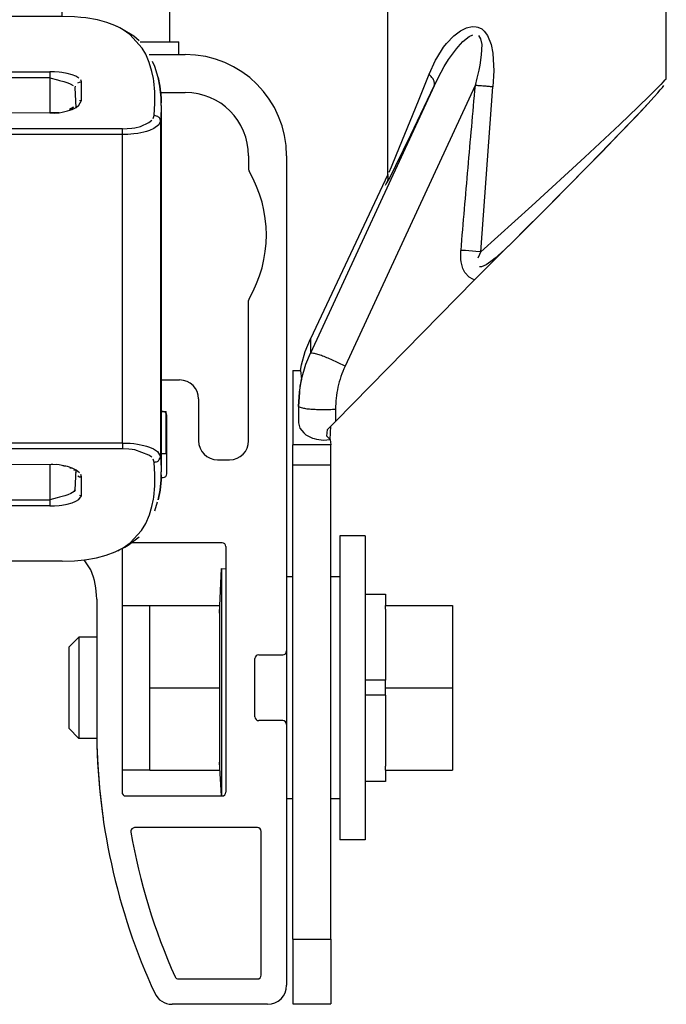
# Model space of a CAD drawing. Header units: millimetres. Extents: x -1049 to -568, y -149 to 570.
# Tile 44 of 48: x -620 to -568, y 10 to 87. Entities that reach past the tile are written whole.
import ezdxf

# ---------------------------------------------------------------- set-up
doc = ezdxf.new("R2010")
doc.units = ezdxf.units.MM

# ---------------------------------------------------------------- blocks, each defined once
blk = doc.blocks.new('Klaue_2__26', base_point=(-640.979, 44.516))
at = {"color": 7, "linetype": 'Continuous'}
for p, q in [((-616.204, 87.516), (-640.979, 87.516)), ((-622.479, 86.975), (-622.46, 87.112)), ((-615.227, 87.488), (-616.204, 87.516)), ((-614.73, 87.45), (-615.227, 87.488)), ((-614.323, 87.404), (-614.73, 87.45)), ((-613.425, 87.248), (-614.323, 87.404)), ((-622.479, 86.115), (-622.479, 86.975)), ((-611.652, 86.612), (-611.849, 86.724)), ((-611.385, 86.46), (-611.652, 86.612)), ((-610.555, 85.97), (-611.385, 86.46)), ((-622.479, 85.424), (-622.479, 86.115)), ((-610.121, 85.597), (-610.555, 85.97)), ((-630.96, 85.143), (-631.179, 85.05)), ((-630.679, 85.162), (-624.479, 85.162)), ((-623.986, 85.185), (-624.479, 85.162)), ((-623.744, 85.187), (-623.986, 85.185)), ((-623.363, 85.227), (-623.514, 85.205)), ((-622.91, 85.297), (-623.363, 85.227)), ((-622.718, 85.338), (-622.91, 85.297)), ((-622.479, 85.424), (-622.718, 85.338)), ((-631.679, 82.829), (-631.664, 84.68)), ((-608.888, 83.56), (-609.063, 83.971)), ((-608.614, 82.698), (-608.888, 83.56)), ((-631.679, 82.829), (-631.66, 82.96)), ((-631.679, 49.203), (-631.679, 82.829)), ((-608.614, 82.698), (-608.484, 82.021)), ((-608.484, 82.021), (-608.614, 82.698)), ((-615.179, 81.878), (-615.158, 82.015)), ((-615.111, 80.341), (-615.179, 81.878)), ((-608.484, 82.021), (-608.394, 81.098)), ((-608.394, 81.098), (-608.484, 82.021)), ((-608.394, 81.098), (-608.381, 80.71)), ((-608.381, 80.71), (-608.394, 81.098)), ((-615.311, 80.371), (-615.614, 80.183)), ((-608.379, 80.48), (-608.381, 80.71)), ((-608.379, 80.48), (-608.379, 51.551)), ((-623.479, 79.198), (-623.458, 79.332)), ((-623.275, 79.631), (-623.124, 79.639)), ((-622.905, 79.837), (-622.757, 79.869)), ((-622.757, 79.869), (-622.479, 79.869)), ((-617.179, 79.907), (-622.479, 79.869)), ((-616.442, 79.92), (-617.179, 79.907)), ((-623.479, 78.418), (-623.479, 79.198)), ((-623.458, 78.55), (-623.479, 78.418)), ((-623.479, 53.614), (-623.479, 78.418)), ((-623.479, 53.614), (-623.458, 53.481)), ((-623.479, 52.834), (-623.479, 53.614)), ((-623.458, 52.7), (-623.479, 52.834)), ((-622.732, 52.15), (-622.479, 52.163)), ((-617.179, 52.125), (-622.479, 52.163)), ((-616.442, 52.112), (-616.68, 52.14)), ((-616.058, 52.014), (-616.213, 52.074)), ((-615.789, 51.974), (-616.058, 52.014)), ((-615.418, 51.843), (-615.609, 51.862)), ((-615.111, 51.691), (-615.286, 51.662)), ((-615.179, 50.154), (-615.111, 51.691)), ((-615.111, 51.691), (-615.158, 51.49)), ((-608.38, 51.337), (-608.393, 50.937)), ((-608.393, 50.937), (-608.38, 51.337)), ((-608.38, 51.337), (-608.379, 51.551)), ((-608.393, 50.937), (-608.469, 50.108)), ((-608.469, 50.108), (-608.393, 50.937)), ((-615.265, 50.004), (-615.179, 50.154)), ((-608.469, 50.108), (-608.61, 49.343)), ((-608.61, 49.343), (-608.469, 50.108)), ((-631.679, 49.203), (-631.66, 49.071)), ((-631.679, 47.47), (-631.679, 49.203)), ((-608.881, 48.488), (-608.664, 49.201)), ((-630.827, 46.875), (-631.097, 46.92)), ((-630.679, 46.87), (-624.479, 46.87)), ((-624.479, 46.87), (-623.978, 46.846)), ((-623.978, 46.846), (-623.743, 46.844)), ((-623.512, 46.826), (-623.363, 46.804)), ((-623.363, 46.804), (-622.904, 46.734)), ((-622.904, 46.734), (-622.719, 46.694)), ((-622.719, 46.694), (-622.53, 46.62)), ((-622.479, 45.057), (-622.479, 46.839)), ((-610.985, 45.778), (-610.122, 46.436)), ((-611.811, 45.326), (-611.654, 45.42)), ((-611.654, 45.42), (-611.243, 45.613)), ((-611.243, 45.613), (-610.985, 45.778)), ((-616.204, 44.516), (-640.979, 44.516)), ((-622.479, 45.057), (-622.46, 44.919)), ((-616.204, 44.516), (-615.227, 44.544)), ((-615.227, 44.544), (-614.714, 44.584)), ((-614.714, 44.584), (-614.419, 44.616)), ((-614.419, 44.616), (-613.484, 44.772))]:
    blk.add_line(p, q, dxfattribs=at)
at = {"color": 1, "linetype": 'Continuous'}
for p, q in [((-640.979, 87.516), (-624.479, 87.515)), ((-624.479, 87.515), (-622.399, 87.505)), ((-624.479, 87.015), (-624.479, 87.515)), ((-622.399, 87.505), (-622.169, 87.497)), ((-622.398, 87.248), (-622.169, 87.497)), ((-622.169, 87.497), (-621.979, 87.474)), ((-621.979, 87.474), (-621.979, 85.683)), ((-612.677, 87.044), (-613.425, 87.248)), ((-624.479, 87.015), (-640.979, 87.015)), ((-624.479, 85.162), (-624.479, 87.015)), ((-623.304, 87.012), (-624.479, 87.015)), ((-622.816, 87.005), (-623.304, 87.012)), ((-622.631, 86.998), (-622.816, 87.005)), ((-612.033, 86.799), (-612.677, 87.044)), ((-611.652, 86.612), (-612.033, 86.799)), ((-611.385, 86.46), (-611.652, 86.612)), ((-610.855, 86.088), (-611.385, 86.46)), ((-622.287, 85.584), (-622.479, 85.424)), ((-621.979, 85.683), (-622.087, 85.54)), ((-609.876, 85.009), (-610.855, 86.088)), ((-630.96, 85.143), (-631.179, 85.05)), ((-631.179, 85.05), (-631.179, 83.308)), ((-630.679, 85.162), (-630.826, 85.157)), ((-624.479, 85.162), (-630.679, 85.162)), ((-623.744, 85.187), (-624.479, 85.162)), ((-623.514, 85.205), (-623.744, 85.187)), ((-623.078, 85.256), (-623.514, 85.205)), ((-622.479, 85.424), (-623.078, 85.256)), ((-609.6, 84.533), (-609.876, 85.009)), ((-609.322, 83.886), (-609.6, 84.533)), ((-631.598, 83.091), (-631.453, 83.229)), ((-631.317, 83.289), (-631.179, 83.308)), ((-631.179, 83.308), (-630.962, 83.182)), ((-609.113, 83.176), (-609.322, 83.886)), ((-631.512, 82.745), (-631.679, 82.829)), ((-631.237, 82.703), (-631.512, 82.745)), ((-630.972, 82.684), (-631.237, 82.703)), ((-630.679, 82.676), (-630.972, 82.684)), ((-630.828, 83.163), (-630.679, 83.156)), ((-630.679, 82.676), (-630.679, 83.156)), ((-630.679, 83.156), (-617.179, 83.156)), ((-617.179, 82.677), (-630.679, 82.676)), ((-630.679, 82.676), (-630.679, 49.354)), ((-617.179, 83.156), (-617.179, 82.677)), ((-616.807, 83.146), (-617.179, 83.156)), ((-617.179, 82.677), (-617.179, 79.907)), ((-617.179, 82.677), (-616.561, 82.517)), ((-616.449, 83.118), (-616.807, 83.146)), ((-616.561, 82.517), (-616.414, 82.477)), ((-616.221, 83.09), (-616.449, 83.118)), ((-616.414, 82.477), (-616.068, 82.377)), ((-615.797, 83.014), (-616.221, 83.09)), ((-615.425, 82.915), (-615.797, 83.014)), ((-615.115, 82.795), (-615.425, 82.915)), ((-614.881, 82.658), (-615.115, 82.795)), ((-614.679, 82.352), (-614.731, 82.509)), ((-609.003, 82.622), (-609.113, 83.176)), ((-608.971, 82.403), (-609.003, 82.622)), ((-616.068, 82.377), (-615.765, 82.278)), ((-615.765, 82.278), (-615.561, 82.198)), ((-615.561, 82.198), (-615.331, 82.078)), ((-614.957, 82.272), (-614.824, 82.331)), ((-614.824, 82.331), (-614.679, 82.352)), ((-614.679, 80.873), (-614.679, 82.352)), ((-608.894, 81.568), (-608.971, 82.403)), ((-614.878, 80.51), (-614.679, 80.873)), ((-614.679, 80.873), (-614.824, 80.853)), ((-608.881, 81.176), (-608.894, 81.568)), ((-608.882, 80.669), (-608.881, 81.176)), ((-615.789, 80.058), (-615.418, 80.188)), ((-615.418, 80.188), (-615.111, 80.341)), ((-615.111, 80.341), (-614.878, 80.51)), ((-608.932, 79.707), (-608.882, 80.669)), ((-608.382, 80.203), (-608.432, 79.246)), ((-608.379, 80.48), (-608.382, 80.203)), ((-623.124, 79.639), (-622.979, 79.659)), ((-622.979, 78.875), (-622.979, 79.659)), ((-617.179, 79.907), (-622.479, 79.869)), ((-617.179, 79.907), (-616.802, 79.882)), ((-616.802, 79.882), (-616.442, 79.92)), ((-616.442, 79.92), (-616.213, 79.957)), ((-616.213, 79.957), (-615.789, 80.058)), ((-609.356, 79.143), (-609.134, 79.321)), ((-609.016, 79.467), (-608.932, 79.707)), ((-622.979, 78.875), (-623.124, 78.855)), ((-611.431, 78.649), (-622.479, 78.649)), ((-622.479, 78.194), (-622.479, 78.649)), ((-611.431, 78.649), (-610.69, 78.7)), ((-611.431, 78.194), (-611.431, 78.649)), ((-610.69, 78.7), (-610.459, 78.738)), ((-610.459, 78.738), (-610.027, 78.844)), ((-610.027, 78.844), (-609.356, 79.143)), ((-608.952, 78.679), (-609.304, 78.523)), ((-608.579, 78.952), (-608.952, 78.679)), ((-608.432, 79.246), (-608.579, 78.952)), ((-608.432, 79.246), (-608.432, 52.786)), ((-623.186, 78.306), (-623.035, 78.278)), ((-623.035, 78.278), (-622.862, 78.25)), ((-622.862, 78.25), (-622.479, 78.194)), ((-622.479, 53.838), (-622.479, 78.194)), ((-611.431, 78.194), (-622.479, 78.194)), ((-611.02, 78.204), (-611.431, 78.194)), ((-611.431, 53.838), (-611.431, 78.194)), ((-610.554, 78.243), (-611.02, 78.204)), ((-610.234, 78.287), (-610.554, 78.243)), ((-609.763, 78.383), (-610.234, 78.287)), ((-609.537, 78.445), (-609.763, 78.383)), ((-609.304, 78.523), (-609.537, 78.445)), ((-623.035, 53.754), (-623.186, 53.726)), ((-622.862, 53.782), (-623.035, 53.754)), ((-622.479, 53.838), (-622.862, 53.782)), ((-611.431, 53.838), (-622.479, 53.838)), ((-622.479, 53.382), (-622.479, 53.838)), ((-611.431, 53.838), (-611.02, 53.827)), ((-611.431, 53.838), (-611.431, 53.382)), ((-611.02, 53.827), (-610.832, 53.815)), ((-610.832, 53.815), (-610.552, 53.789)), ((-610.552, 53.789), (-610.263, 53.749)), ((-610.263, 53.749), (-609.761, 53.648)), ((-609.761, 53.648), (-609.537, 53.587)), ((-623.124, 53.177), (-622.979, 53.157)), ((-622.979, 52.373), (-622.979, 53.157)), ((-611.431, 53.382), (-622.479, 53.382)), ((-610.931, 53.359), (-611.431, 53.382)), ((-610.689, 53.331), (-610.931, 53.359)), ((-610.457, 53.293), (-610.689, 53.331)), ((-609.354, 52.888), (-610.457, 53.293)), ((-609.537, 53.587), (-609.315, 53.513)), ((-609.132, 52.71), (-609.354, 52.888)), ((-609.315, 53.513), (-608.979, 53.367)), ((-608.979, 53.367), (-608.674, 53.169)), ((-608.674, 53.169), (-608.432, 52.786)), ((-617.179, 52.125), (-622.479, 52.163)), ((-616.68, 52.14), (-617.179, 52.125)), ((-617.179, 52.125), (-617.179, 49.354)), ((-616.442, 52.112), (-616.68, 52.14)), ((-616.213, 52.074), (-616.442, 52.112)), ((-608.932, 52.325), (-609.016, 52.564)), ((-608.882, 51.363), (-608.932, 52.325)), ((-608.432, 52.786), (-608.382, 51.829)), ((-615.789, 51.974), (-616.213, 52.074)), ((-615.418, 51.843), (-615.789, 51.974)), ((-615.111, 51.691), (-615.418, 51.843)), ((-614.841, 51.486), (-615.111, 51.691)), ((-614.679, 51.159), (-614.731, 51.342)), ((-608.88, 50.871), (-608.882, 51.363)), ((-608.382, 51.829), (-608.379, 51.551)), ((-614.957, 51.238), (-614.824, 51.179)), ((-614.824, 51.179), (-614.679, 51.159)), ((-614.679, 49.68), (-614.679, 51.159)), ((-608.893, 50.467), (-608.88, 50.871)), ((-615.516, 49.854), (-615.765, 49.754)), ((-615.265, 50.004), (-615.516, 49.854)), ((-615.179, 50.154), (-615.265, 50.004)), ((-608.977, 49.571), (-608.893, 50.467)), ((-631.679, 49.203), (-631.511, 49.286)), ((-631.511, 49.286), (-631.237, 49.328)), ((-631.237, 49.328), (-630.972, 49.347)), ((-630.972, 49.347), (-630.679, 49.354)), ((-630.679, 49.354), (-630.679, 48.876)), ((-630.679, 49.354), (-617.179, 49.354)), ((-616.599, 49.504), (-617.179, 49.354)), ((-617.179, 49.354), (-617.179, 48.876)), ((-616.414, 49.554), (-616.599, 49.504)), ((-616.004, 49.674), (-616.414, 49.554)), ((-616.221, 48.941), (-615.797, 49.017)), ((-615.765, 49.754), (-616.004, 49.674)), ((-615.797, 49.017), (-615.425, 49.117)), ((-615.425, 49.117), (-615.115, 49.237)), ((-615.115, 49.237), (-614.881, 49.373)), ((-614.881, 49.373), (-614.679, 49.68)), ((-614.679, 49.68), (-614.824, 49.7)), ((-609.121, 48.816), (-609.002, 49.409)), ((-609.002, 49.409), (-608.977, 49.571)), ((-631.598, 48.941), (-631.453, 48.802)), ((-631.317, 48.743), (-631.098, 48.807)), ((-630.962, 48.849), (-631.098, 48.807)), ((-631.098, 48.807), (-631.097, 46.92)), ((-630.679, 48.876), (-630.828, 48.869)), ((-617.179, 48.876), (-630.679, 48.876)), ((-617.179, 48.876), (-616.807, 48.886)), ((-616.807, 48.886), (-616.449, 48.914)), ((-616.449, 48.914), (-616.221, 48.941)), ((-609.316, 48.16), (-609.121, 48.816)), ((-609.933, 46.937), (-609.602, 47.493)), ((-609.602, 47.493), (-609.316, 48.16)), ((-631.097, 46.92), (-630.96, 46.889)), ((-630.827, 46.875), (-630.679, 46.87)), ((-630.679, 46.87), (-624.479, 46.87)), ((-624.479, 46.87), (-623.743, 46.844)), ((-624.479, 45.016), (-624.479, 46.87)), ((-623.743, 46.844), (-623.512, 46.826)), ((-623.512, 46.826), (-623.077, 46.775)), ((-623.077, 46.775), (-622.393, 46.627)), ((-610.834, 45.962), (-609.933, 46.937)), ((-622.393, 46.627), (-622.166, 46.538)), ((-622.166, 46.538), (-621.979, 46.348)), ((-621.979, 46.348), (-621.979, 44.557)), ((-611.392, 45.569), (-610.834, 45.962)), ((-612.718, 44.976), (-612.02, 45.24)), ((-612.02, 45.24), (-611.654, 45.42)), ((-611.654, 45.42), (-611.392, 45.569)), ((-640.979, 45.016), (-624.479, 45.016)), ((-624.479, 44.516), (-640.979, 44.516)), ((-624.479, 45.016), (-623.304, 45.019)), ((-624.479, 45.016), (-624.479, 44.516)), ((-623.088, 44.519), (-624.479, 44.516)), ((-623.304, 45.019), (-622.862, 45.026)), ((-622.401, 44.527), (-623.088, 44.519)), ((-622.862, 45.026), (-622.634, 45.034)), ((-622.253, 44.639), (-622.401, 44.527)), ((-622.398, 44.783), (-622.253, 44.639)), ((-622.117, 44.576), (-621.979, 44.557)), ((-613.484, 44.772), (-612.718, 44.976))]:
    blk.add_line(p, q, dxfattribs=at)
for points, knots in [([(-621.979, 85.683), (-622.001, 85.681), (-622.044, 85.676), (-622.123, 85.676), (-622.198, 85.625), (-622.258, 85.598), (-622.287, 85.584)], [0, 0, 0, 0, 0.0658945, 0.131789, 0.2301874, 0.3285858, 0.3285858, 0.3285858, 0.3285858]), ([(-631.179, 85.05), (-631.22, 85.042), (-631.326, 85.02), (-631.47, 84.971), (-631.601, 84.848), (-631.64, 84.745), (-631.664, 84.68)], [0, 0, 0, 0, 0.1237469, 0.3256636, 0.4469843, 0.6502375, 0.6502375, 0.6502375, 0.6502375]), ([(-608.432, 79.246), (-608.438, 79.275), (-608.453, 79.354), (-608.486, 79.459), (-608.557, 79.557), (-608.673, 79.629), (-608.802, 79.684), (-608.899, 79.701), (-608.932, 79.707)], [0, 0, 0, 0, 0.0900591, 0.2395551, 0.326494, 0.4477013, 0.6416187, 0.7432463, 0.7432463, 0.7432463, 0.7432463]), ([(-608.932, 52.325), (-608.9, 52.33), (-608.816, 52.344), (-608.703, 52.374), (-608.597, 52.438), (-608.517, 52.544), (-608.458, 52.664), (-608.439, 52.755), (-608.432, 52.786)], [0, 0, 0, 0, 0.097089, 0.2565146, 0.3459879, 0.4646412, 0.6482331, 0.7426867, 0.7426867, 0.7426867, 0.7426867]), ([(-631.644, 47.29), (-631.624, 47.259), (-631.572, 47.178), (-631.482, 47.069), (-631.309, 46.982), (-631.183, 46.945), (-631.097, 46.92)], [0, 0, 0, 0, 0.1096525, 0.2903582, 0.4132811, 0.6835388, 0.6835388, 0.6835388, 0.6835388]), ([(-622.393, 46.627), (-622.382, 46.601), (-622.351, 46.529), (-622.263, 46.411), (-622.111, 46.373), (-622.015, 46.355), (-621.979, 46.348)], [0, 0, 0, 0, 0.0843256, 0.237379, 0.4199995, 0.5314093, 0.5314093, 0.5314093, 0.5314093])]:
    blk.add_open_spline(points, degree=3, knots=knots, dxfattribs=at)
at = {"color": 7, "linetype": 'Continuous'}
blk.add_open_spline([(-631.679, 47.47), (-631.678, 47.462), (-631.666, 47.402), (-631.654, 47.342), (-631.644, 47.29)], degree=3, knots=[0, 0, 0, 0, 0.0229084, 0.183267, 0.183267, 0.183267, 0.183267], dxfattribs=at)
blk = doc.blocks.new('Linsengehaeuse_kpl_-Mot-L4_0006142__50', base_point=(-966.579, -120.076))
blk.add_blockref('Klaue_2__26', (-640.979, 44.516))
blk = doc.blocks.new('Klaue_2__60', base_point=(-640.979, 44.516))
at = {"color": 7, "linetype": 'Continuous'}
for p, q in [((-616.204, 87.516), (-640.979, 87.516)), ((-622.479, 86.975), (-622.46, 87.112)), ((-615.227, 87.488), (-616.204, 87.516)), ((-614.73, 87.45), (-615.227, 87.488)), ((-614.323, 87.404), (-614.73, 87.45)), ((-613.425, 87.248), (-614.323, 87.404)), ((-622.479, 86.115), (-622.479, 86.975)), ((-611.652, 86.612), (-611.849, 86.724)), ((-611.385, 86.46), (-611.652, 86.612)), ((-610.555, 85.97), (-611.385, 86.46)), ((-622.479, 85.424), (-622.479, 86.115)), ((-610.121, 85.597), (-610.555, 85.97)), ((-630.96, 85.143), (-631.179, 85.05)), ((-630.679, 85.162), (-624.479, 85.162)), ((-623.986, 85.185), (-624.479, 85.162)), ((-623.744, 85.187), (-623.986, 85.185)), ((-623.363, 85.227), (-623.514, 85.205)), ((-622.91, 85.297), (-623.363, 85.227)), ((-622.718, 85.338), (-622.91, 85.297)), ((-622.479, 85.424), (-622.718, 85.338)), ((-631.679, 82.829), (-631.664, 84.68)), ((-608.614, 82.698), (-608.888, 83.56)), ((-631.679, 82.829), (-631.66, 82.96)), ((-631.679, 49.203), (-631.679, 82.829)), ((-608.614, 82.698), (-608.484, 82.021)), ((-608.484, 82.021), (-608.614, 82.698)), ((-615.179, 81.878), (-615.158, 82.015)), ((-615.111, 80.341), (-615.179, 81.878)), ((-608.484, 82.021), (-608.394, 81.098)), ((-608.394, 81.098), (-608.484, 82.021)), ((-608.394, 81.098), (-608.381, 80.71)), ((-608.381, 80.71), (-608.394, 81.098)), ((-615.614, 80.183), (-615.311, 80.371)), ((-608.379, 80.48), (-608.381, 80.71)), ((-608.379, 80.48), (-608.379, 51.551)), ((-623.479, 79.198), (-623.458, 79.332)), ((-623.275, 79.631), (-623.124, 79.639)), ((-622.905, 79.837), (-622.757, 79.869)), ((-622.757, 79.869), (-622.479, 79.869)), ((-617.179, 79.907), (-622.479, 79.869)), ((-617.179, 79.907), (-616.442, 79.92)), ((-623.479, 78.418), (-623.479, 79.198)), ((-623.458, 78.55), (-623.479, 78.418)), ((-623.479, 53.614), (-623.479, 78.418)), ((-623.479, 53.614), (-623.458, 53.481)), ((-623.479, 52.834), (-623.479, 53.614)), ((-623.458, 52.7), (-623.479, 52.834)), ((-622.732, 52.15), (-622.479, 52.163)), ((-617.179, 52.125), (-622.479, 52.163)), ((-616.973, 52.161), (-617.179, 52.125)), ((-616.442, 52.112), (-616.68, 52.14)), ((-616.058, 52.014), (-616.213, 52.074)), ((-615.789, 51.974), (-616.058, 52.014)), ((-615.418, 51.843), (-615.609, 51.862)), ((-615.111, 51.691), (-615.286, 51.662)), ((-615.179, 50.154), (-615.111, 51.691)), ((-615.111, 51.691), (-615.158, 51.49)), ((-608.38, 51.337), (-608.393, 50.937)), ((-608.393, 50.937), (-608.38, 51.337)), ((-608.38, 51.337), (-608.379, 51.551)), ((-608.393, 50.937), (-608.469, 50.108)), ((-608.469, 50.108), (-608.393, 50.937)), ((-615.265, 50.004), (-615.179, 50.154)), ((-608.469, 50.108), (-608.61, 49.343)), ((-608.61, 49.343), (-608.469, 50.108)), ((-631.679, 49.203), (-631.66, 49.071)), ((-631.679, 47.47), (-631.679, 49.203)), ((-608.881, 48.488), (-608.664, 49.201)), ((-630.827, 46.875), (-631.097, 46.92)), ((-630.679, 46.87), (-624.479, 46.87)), ((-624.479, 46.87), (-623.978, 46.846)), ((-623.978, 46.846), (-623.743, 46.844)), ((-623.512, 46.826), (-623.363, 46.804)), ((-623.363, 46.804), (-622.904, 46.734)), ((-622.904, 46.734), (-622.719, 46.694)), ((-622.719, 46.694), (-622.53, 46.62)), ((-622.479, 45.916), (-622.393, 46.627)), ((-622.479, 45.057), (-622.479, 45.916)), ((-610.985, 45.778), (-610.122, 46.436)), ((-611.811, 45.326), (-611.654, 45.42)), ((-611.654, 45.42), (-611.243, 45.613)), ((-611.243, 45.613), (-610.985, 45.778)), ((-616.204, 44.516), (-640.979, 44.516)), ((-622.479, 45.057), (-622.46, 44.919)), ((-616.204, 44.516), (-615.227, 44.544)), ((-615.227, 44.544), (-614.714, 44.584)), ((-614.714, 44.584), (-614.419, 44.616)), ((-614.419, 44.616), (-613.484, 44.772))]:
    blk.add_line(p, q, dxfattribs=at)
at = {"color": 1, "linetype": 'Continuous'}
for p, q in [((-640.979, 87.516), (-624.479, 87.515)), ((-624.479, 87.515), (-622.399, 87.505)), ((-624.479, 87.015), (-624.479, 87.515)), ((-622.399, 87.505), (-622.169, 87.497)), ((-622.398, 87.248), (-622.169, 87.497)), ((-622.169, 87.497), (-621.979, 87.474)), ((-621.979, 87.474), (-621.979, 85.683)), ((-612.677, 87.044), (-613.425, 87.248)), ((-624.479, 87.015), (-640.979, 87.015)), ((-624.479, 85.162), (-624.479, 87.015)), ((-623.304, 87.012), (-624.479, 87.015)), ((-622.816, 87.005), (-623.304, 87.012)), ((-622.631, 86.998), (-622.816, 87.005)), ((-612.033, 86.799), (-612.677, 87.044)), ((-611.652, 86.612), (-612.033, 86.799)), ((-611.385, 86.46), (-611.652, 86.612)), ((-610.855, 86.088), (-611.385, 86.46)), ((-622.287, 85.584), (-622.479, 85.424)), ((-621.979, 85.683), (-622.087, 85.54)), ((-609.876, 85.009), (-610.855, 86.088)), ((-630.96, 85.143), (-631.179, 85.05)), ((-631.179, 85.05), (-631.179, 83.308)), ((-630.679, 85.162), (-630.826, 85.157)), ((-624.479, 85.162), (-630.679, 85.162)), ((-623.744, 85.187), (-624.479, 85.162)), ((-623.514, 85.205), (-623.744, 85.187)), ((-623.078, 85.256), (-623.514, 85.205)), ((-622.479, 85.424), (-623.078, 85.256)), ((-609.6, 84.533), (-609.876, 85.009)), ((-609.322, 83.886), (-609.6, 84.533)), ((-631.598, 83.091), (-631.453, 83.229)), ((-631.317, 83.289), (-631.179, 83.308)), ((-631.179, 83.308), (-630.962, 83.182)), ((-609.113, 83.176), (-609.322, 83.886)), ((-631.512, 82.745), (-631.679, 82.829)), ((-631.237, 82.703), (-631.512, 82.745)), ((-630.972, 82.684), (-631.237, 82.703)), ((-630.679, 82.676), (-630.972, 82.684)), ((-630.828, 83.163), (-630.679, 83.156)), ((-630.679, 82.676), (-630.679, 83.156)), ((-630.679, 83.156), (-617.179, 83.156)), ((-617.179, 82.677), (-630.679, 82.676)), ((-630.679, 82.676), (-630.679, 49.354)), ((-617.179, 83.156), (-617.179, 82.677)), ((-616.807, 83.146), (-617.179, 83.156)), ((-617.179, 82.677), (-617.179, 79.907)), ((-617.179, 82.677), (-616.561, 82.517)), ((-616.449, 83.118), (-616.807, 83.146)), ((-616.561, 82.517), (-616.414, 82.477)), ((-616.221, 83.09), (-616.449, 83.118)), ((-616.414, 82.477), (-616.068, 82.377)), ((-615.797, 83.014), (-616.221, 83.09)), ((-615.425, 82.915), (-615.797, 83.014)), ((-615.115, 82.795), (-615.425, 82.915)), ((-614.881, 82.658), (-615.115, 82.795)), ((-614.679, 82.352), (-614.731, 82.509)), ((-609.003, 82.622), (-609.113, 83.176)), ((-608.971, 82.403), (-609.003, 82.622)), ((-616.068, 82.377), (-615.765, 82.278)), ((-615.765, 82.278), (-615.561, 82.198)), ((-615.561, 82.198), (-615.331, 82.078)), ((-614.957, 82.272), (-614.824, 82.331)), ((-614.824, 82.331), (-614.679, 82.352)), ((-614.679, 80.873), (-614.679, 82.352)), ((-608.894, 81.568), (-608.971, 82.403)), ((-614.878, 80.51), (-614.679, 80.873)), ((-614.679, 80.873), (-614.824, 80.853)), ((-608.881, 81.176), (-608.894, 81.568)), ((-608.882, 80.669), (-608.881, 81.176)), ((-615.789, 80.058), (-615.418, 80.188)), ((-615.418, 80.188), (-615.111, 80.341)), ((-615.111, 80.341), (-614.878, 80.51)), ((-608.932, 79.707), (-608.882, 80.669)), ((-608.382, 80.203), (-608.432, 79.246)), ((-608.379, 80.48), (-608.382, 80.203)), ((-623.124, 79.639), (-622.979, 79.659)), ((-622.979, 78.875), (-622.979, 79.659)), ((-617.179, 79.907), (-622.479, 79.869)), ((-617.179, 79.907), (-616.802, 79.882)), ((-616.802, 79.882), (-616.442, 79.92)), ((-616.442, 79.92), (-616.213, 79.957)), ((-616.213, 79.957), (-615.789, 80.058)), ((-609.356, 79.143), (-609.134, 79.321)), ((-609.016, 79.467), (-608.932, 79.707)), ((-622.979, 78.875), (-623.124, 78.855)), ((-611.431, 78.649), (-622.479, 78.649)), ((-622.479, 78.194), (-622.479, 78.649)), ((-611.431, 78.649), (-610.69, 78.7)), ((-611.431, 78.194), (-611.431, 78.649)), ((-610.69, 78.7), (-610.459, 78.738)), ((-610.459, 78.738), (-610.027, 78.844)), ((-610.027, 78.844), (-609.356, 79.143)), ((-608.952, 78.679), (-609.304, 78.523)), ((-608.579, 78.952), (-608.952, 78.679)), ((-608.432, 79.246), (-608.579, 78.952)), ((-608.432, 79.246), (-608.432, 52.786)), ((-623.186, 78.306), (-623.035, 78.278)), ((-623.035, 78.278), (-622.862, 78.25)), ((-622.862, 78.25), (-622.479, 78.194)), ((-622.479, 53.838), (-622.479, 78.194)), ((-611.431, 78.194), (-622.479, 78.194)), ((-611.02, 78.204), (-611.431, 78.194)), ((-611.431, 53.838), (-611.431, 78.194)), ((-610.554, 78.243), (-611.02, 78.204)), ((-610.234, 78.287), (-610.554, 78.243)), ((-609.763, 78.383), (-610.234, 78.287)), ((-609.537, 78.445), (-609.763, 78.383)), ((-609.304, 78.523), (-609.537, 78.445)), ((-623.035, 53.754), (-623.186, 53.726)), ((-622.862, 53.782), (-623.035, 53.754)), ((-622.479, 53.838), (-622.862, 53.782)), ((-611.431, 53.838), (-622.479, 53.838)), ((-622.479, 53.382), (-622.479, 53.838)), ((-611.431, 53.838), (-611.02, 53.827)), ((-611.431, 53.838), (-611.431, 53.382)), ((-611.02, 53.827), (-610.832, 53.815)), ((-610.832, 53.815), (-610.552, 53.789)), ((-610.552, 53.789), (-610.263, 53.749)), ((-610.263, 53.749), (-609.761, 53.648)), ((-609.761, 53.648), (-609.537, 53.587)), ((-623.124, 53.177), (-622.979, 53.157)), ((-622.979, 52.373), (-622.979, 53.157)), ((-611.431, 53.382), (-622.479, 53.382)), ((-610.931, 53.359), (-611.431, 53.382)), ((-610.689, 53.331), (-610.931, 53.359)), ((-610.457, 53.293), (-610.689, 53.331)), ((-609.354, 52.888), (-610.457, 53.293)), ((-609.537, 53.587), (-609.315, 53.513)), ((-609.132, 52.71), (-609.354, 52.888)), ((-609.315, 53.513), (-608.979, 53.367)), ((-608.979, 53.367), (-608.674, 53.169)), ((-608.674, 53.169), (-608.432, 52.786)), ((-617.179, 52.125), (-622.479, 52.163)), ((-616.68, 52.14), (-617.179, 52.125)), ((-617.179, 52.125), (-617.179, 49.354)), ((-616.442, 52.112), (-616.68, 52.14)), ((-616.213, 52.074), (-616.442, 52.112)), ((-608.932, 52.325), (-609.016, 52.564)), ((-608.882, 51.363), (-608.932, 52.325)), ((-608.432, 52.786), (-608.382, 51.829)), ((-615.789, 51.974), (-616.213, 52.074)), ((-615.418, 51.843), (-615.789, 51.974)), ((-615.111, 51.691), (-615.418, 51.843)), ((-614.841, 51.486), (-615.111, 51.691)), ((-614.679, 51.159), (-614.731, 51.342)), ((-608.88, 50.871), (-608.882, 51.363)), ((-608.382, 51.829), (-608.379, 51.551)), ((-614.957, 51.238), (-614.824, 51.179)), ((-614.824, 51.179), (-614.679, 51.159)), ((-614.679, 49.68), (-614.679, 51.159)), ((-608.893, 50.467), (-608.88, 50.871)), ((-615.516, 49.854), (-615.765, 49.754)), ((-615.265, 50.004), (-615.516, 49.854)), ((-615.179, 50.154), (-615.265, 50.004)), ((-608.977, 49.571), (-608.893, 50.467)), ((-631.679, 49.203), (-631.511, 49.286)), ((-631.511, 49.286), (-631.237, 49.328)), ((-631.237, 49.328), (-630.972, 49.347)), ((-630.972, 49.347), (-630.679, 49.354)), ((-630.679, 49.354), (-630.679, 48.876)), ((-630.679, 49.354), (-617.179, 49.354)), ((-616.599, 49.504), (-617.179, 49.354)), ((-617.179, 49.354), (-617.179, 48.876)), ((-616.414, 49.554), (-616.599, 49.504)), ((-616.004, 49.674), (-616.414, 49.554)), ((-616.221, 48.941), (-615.797, 49.017)), ((-615.765, 49.754), (-616.004, 49.674)), ((-615.797, 49.017), (-615.425, 49.117)), ((-615.425, 49.117), (-615.115, 49.237)), ((-615.115, 49.237), (-614.881, 49.373)), ((-614.881, 49.373), (-614.679, 49.68)), ((-614.679, 49.68), (-614.824, 49.7)), ((-609.121, 48.816), (-609.002, 49.409)), ((-609.002, 49.409), (-608.977, 49.571)), ((-631.598, 48.941), (-631.453, 48.802)), ((-631.317, 48.743), (-631.098, 48.807)), ((-630.962, 48.849), (-631.098, 48.807)), ((-631.098, 48.807), (-631.097, 46.92)), ((-630.679, 48.876), (-630.828, 48.869)), ((-617.179, 48.876), (-630.679, 48.876)), ((-617.179, 48.876), (-616.807, 48.886)), ((-616.807, 48.886), (-616.449, 48.914)), ((-616.449, 48.914), (-616.221, 48.941)), ((-609.316, 48.16), (-609.121, 48.816)), ((-609.933, 46.937), (-609.602, 47.493)), ((-609.602, 47.493), (-609.316, 48.16)), ((-631.097, 46.92), (-630.96, 46.889)), ((-630.827, 46.875), (-630.679, 46.87)), ((-630.679, 46.87), (-624.479, 46.87)), ((-624.479, 46.87), (-623.743, 46.844)), ((-624.479, 45.016), (-624.479, 46.87)), ((-623.743, 46.844), (-623.512, 46.826)), ((-623.512, 46.826), (-623.077, 46.775)), ((-623.077, 46.775), (-622.393, 46.627)), ((-610.834, 45.962), (-609.933, 46.937)), ((-622.393, 46.627), (-622.166, 46.538)), ((-622.166, 46.538), (-621.979, 46.348)), ((-621.979, 46.348), (-621.979, 44.557)), ((-611.392, 45.569), (-610.834, 45.962)), ((-612.718, 44.976), (-612.02, 45.24)), ((-612.02, 45.24), (-611.654, 45.42)), ((-611.654, 45.42), (-611.392, 45.569)), ((-640.979, 45.016), (-624.479, 45.016)), ((-624.479, 44.516), (-640.979, 44.516)), ((-624.479, 45.016), (-623.304, 45.019)), ((-624.479, 45.016), (-624.479, 44.516)), ((-623.088, 44.519), (-624.479, 44.516)), ((-623.304, 45.019), (-622.862, 45.026)), ((-622.401, 44.527), (-623.088, 44.519)), ((-622.862, 45.026), (-622.634, 45.034)), ((-622.253, 44.639), (-622.401, 44.527)), ((-622.398, 44.783), (-622.253, 44.639)), ((-622.117, 44.576), (-621.979, 44.557)), ((-613.484, 44.772), (-612.718, 44.976))]:
    blk.add_line(p, q, dxfattribs=at)
for points, knots in [([(-621.979, 85.683), (-622.001, 85.681), (-622.044, 85.676), (-622.123, 85.676), (-622.198, 85.625), (-622.258, 85.598), (-622.287, 85.584)], [0, 0, 0, 0, 0.0658945, 0.131789, 0.2301874, 0.3285858, 0.3285858, 0.3285858, 0.3285858]), ([(-631.179, 85.05), (-631.22, 85.042), (-631.326, 85.02), (-631.47, 84.971), (-631.601, 84.848), (-631.64, 84.745), (-631.664, 84.68)], [0, 0, 0, 0, 0.1237469, 0.3256636, 0.4469843, 0.6502375, 0.6502375, 0.6502375, 0.6502375]), ([(-608.432, 79.246), (-608.438, 79.275), (-608.453, 79.354), (-608.486, 79.459), (-608.557, 79.557), (-608.673, 79.629), (-608.802, 79.684), (-608.899, 79.701), (-608.932, 79.707)], [0, 0, 0, 0, 0.0900591, 0.2395551, 0.326494, 0.4477013, 0.6416187, 0.7432463, 0.7432463, 0.7432463, 0.7432463]), ([(-608.932, 52.325), (-608.9, 52.33), (-608.816, 52.344), (-608.703, 52.374), (-608.597, 52.438), (-608.517, 52.544), (-608.458, 52.664), (-608.439, 52.755), (-608.432, 52.786)], [0, 0, 0, 0, 0.097089, 0.2565146, 0.3459879, 0.4646412, 0.6482331, 0.7426867, 0.7426867, 0.7426867, 0.7426867]), ([(-631.644, 47.29), (-631.624, 47.259), (-631.572, 47.178), (-631.482, 47.069), (-631.309, 46.982), (-631.183, 46.945), (-631.097, 46.92)], [0, 0, 0, 0, 0.1096525, 0.2903582, 0.4132811, 0.6835388, 0.6835388, 0.6835388, 0.6835388]), ([(-622.393, 46.627), (-622.382, 46.601), (-622.351, 46.529), (-622.263, 46.411), (-622.111, 46.373), (-622.015, 46.355), (-621.979, 46.348)], [0, 0, 0, 0, 0.0843256, 0.237379, 0.4199995, 0.5314093, 0.5314093, 0.5314093, 0.5314093])]:
    blk.add_open_spline(points, degree=3, knots=knots, dxfattribs=at)
at = {"color": 7, "linetype": 'Continuous'}
blk.add_open_spline([(-631.679, 47.47), (-631.678, 47.462), (-631.666, 47.402), (-631.654, 47.342), (-631.644, 47.29)], degree=3, knots=[0, 0, 0, 0, 0.0229084, 0.183267, 0.183267, 0.183267, 0.183267], dxfattribs=at)
blk = doc.blocks.new('Linsengehaeuse_kpl___80', base_point=(-966.579, -120.076))
blk.add_blockref('Klaue_2__60', (-640.979, 44.516))
blk = doc.blocks.new('Gehaeuse_kpl__81', base_point=(-966.579, -137.985))
for name in ['Linsengehaeuse_kpl_-Mot-L4_0006142__50', 'Linsengehaeuse_kpl___80']:
    blk.add_blockref(name, (-966.579, -120.076))
blk = doc.blocks.new('Tragrohr-drehen__93', base_point=(-737.479, 9.559))
at = {"color": 7, "linetype": 'Continuous'}
for p, q in [((-590.479, 75.052), (-590.479, 333.602)), ((-568.488, 82.587), (-568.566, 333.542)), ((-568.621, 82.497), (-568.488, 82.587)), ((-569.159, 81.493), (-568.967, 81.716)), ((-568.967, 81.716), (-568.797, 81.925)), ((-568.797, 81.925), (-568.691, 82.067)), ((-570.169, 80.383), (-569.702, 80.888)), ((-569.443, 81.169), (-569.953, 80.61)), ((-569.702, 80.888), (-569.443, 81.169)), ((-569.443, 81.169), (-569.159, 81.493)), ((-570.898, 79.608), (-570.169, 80.383)), ((-569.953, 80.61), (-570.672, 79.842)), ((-570.672, 79.842), (-572.124, 78.321)), ((-572.124, 78.321), (-570.898, 79.608)), ((-572.124, 78.321), (-574.631, 75.745)), ((-573.589, 76.816), (-572.124, 78.321)), ((-574.631, 75.745), (-573.589, 76.816)), ((-574.631, 75.745), (-578.438, 71.903)), ((-576.239, 74.12), (-574.631, 75.745)), ((-590.479, 75.052), (-596.595, 62.065)), ((-577.536, 72.813), (-576.239, 74.12)), ((-578.438, 71.903), (-577.536, 72.813)), ((-578.438, 71.903), (-580.618, 69.732)), ((-579.549, 70.801), (-578.438, 71.903)), ((-580.618, 69.732), (-579.549, 70.801)), ((-580.618, 69.732), (-581.369, 68.984)), ((-580.618, 69.732), (-581.236, 69.129)), ((-584.352, 69.03), (-584.729, 69.05)), ((-583.539, 68.968), (-584.352, 69.03)), ((-581.369, 68.984), (-583.633, 66.724)), ((-583.145, 68.929), (-583.539, 68.968)), ((-594.615, 55.537), (-583.633, 66.724)), ((-597.001, 61.061), (-596.595, 62.065)), ((-597.295, 60.015), (-597.001, 61.061)), ((-597.373, 59.559), (-597.295, 60.015)), ((-597.979, 59.559), (-597.979, 53.708)), ((-597.979, 59.559), (-597.373, 59.559)), ((-597.373, 59.559), (-597.295, 58.879)), ((-597.442, 58.331), (-597.466, 57.864)), ((-597.295, 58.879), (-597.442, 58.331)), ((-597.532, 56.716), (-597.466, 57.864)), ((-597.466, 57.864), (-597.532, 56.716)), ((-597.532, 56.716), (-597.532, 55.422)), ((-597.532, 55.422), (-597.429, 55.019)), ((-594.615, 55.537), (-594.979, 55.168)), ((-597.429, 55.019), (-597.126, 54.634)), ((-597.126, 54.634), (-596.947, 54.492)), ((-596.947, 54.492), (-596.433, 54.227)), ((-595.03, 54.117), (-594.979, 55.168)), ((-597.979, 52.089), (-597.979, 53.708)), ((-596.433, 54.227), (-596.298, 54.182)), ((-596.298, 54.182), (-596.104, 54.131)), ((-596.104, 54.131), (-595.568, 54.07)), ((-595.568, 54.07), (-595.03, 54.117)), ((-595.03, 54.117), (-594.979, 53.708)), ((-594.979, 52.089), (-594.979, 53.708)), ((-597.979, 14.667), (-597.979, 52.089)), ((-594.979, 14.667), (-594.979, 52.089)), ((-597.979, 14.667), (-594.979, 14.667)), ((-597.979, 14.667), (-597.979, 9.559)), ((-594.979, 14.667), (-594.979, 9.559)), ((-597.979, 9.559), (-594.979, 9.559))]:
    blk.add_line(p, q, dxfattribs=at)
at = {"color": 1, "linetype": 'Continuous'}
for p, q in [((-585.27, 85.99), (-584.753, 86.382)), ((-584.753, 86.382), (-584.259, 86.624)), ((-584.259, 86.624), (-583.815, 86.722)), ((-583.815, 86.722), (-583.503, 86.709)), ((-583.503, 86.709), (-583.367, 86.677)), ((-583.367, 86.677), (-583.064, 86.534)), ((-583.064, 86.534), (-582.869, 86.372)), ((-582.869, 86.372), (-582.605, 86.017)), ((-585.843, 85.387), (-585.27, 85.99)), ((-584.94, 85.123), (-584.559, 85.532)), ((-584.559, 85.532), (-584.068, 85.929)), ((-584.068, 85.929), (-583.76, 86.077)), ((-583.328, 86.029), (-583.152, 85.765)), ((-583.152, 85.765), (-583.068, 85.305)), ((-582.605, 86.017), (-582.329, 85.316)), ((-586.621, 84.229), (-586.077, 85.084)), ((-586.077, 85.084), (-585.843, 85.387)), ((-585.683, 84.116), (-585.064, 84.974)), ((-585.064, 84.974), (-584.94, 85.123)), ((-583.068, 85.305), (-583.101, 84.481)), ((-582.329, 85.316), (-582.196, 84.62)), ((-587.221, 82.96), (-586.712, 84.061)), ((-586.712, 84.061), (-586.621, 84.229)), ((-586.022, 83.569), (-585.683, 84.116)), ((-583.101, 84.481), (-583.224, 83.677)), ((-582.196, 84.62), (-582.127, 83.652)), ((-586.27, 83.13), (-586.022, 83.569)), ((-583.305, 83.269), (-583.449, 82.638)), ((-583.224, 83.677), (-583.305, 83.269)), ((-582.124, 83.262), (-582.134, 82.794)), ((-582.127, 83.652), (-582.124, 83.262)), ((-588.07, 80.852), (-587.221, 82.96)), ((-586.816, 82.053), (-586.27, 83.13)), ((-583.449, 82.638), (-583.593, 82.072)), ((-582.134, 82.794), (-582.183, 81.953)), ((-568.621, 82.497), (-568.74, 82.362)), ((-586.816, 82.053), (-596.595, 60.945)), ((-583.593, 82.072), (-593.866, 59.896)), ((-588.672, 78.177), (-586.816, 82.053)), ((-583.145, 68.929), (-582.183, 81.953)), ((-569.196, 81.881), (-569.815, 81.26)), ((-568.931, 82.157), (-569.196, 81.881)), ((-568.74, 82.362), (-568.931, 82.157)), ((-569.815, 81.26), (-570.708, 80.388)), ((-589.792, 76.623), (-588.07, 80.852)), ((-570.708, 80.388), (-572.167, 78.994)), ((-572.167, 78.994), (-574.923, 76.412)), ((-589.855, 75.748), (-588.672, 78.177)), ((-590.202, 75.646), (-589.792, 76.623)), ((-574.923, 76.412), (-579.111, 72.565)), ((-590.381, 75.235), (-590.202, 75.646)), ((-590.362, 74.737), (-589.855, 75.748)), ((-590.551, 74.379), (-590.362, 74.737)), ((-579.111, 72.565), (-583.145, 68.929)), ((-584.725, 68.321), (-584.729, 69.05)), ((-583.357, 68.457), (-583.224, 68.764)), ((-583.224, 68.764), (-583.145, 68.929)), ((-582.008, 68.44), (-582.346, 68.174)), ((-581.766, 68.646), (-582.008, 68.44)), ((-581.236, 69.129), (-581.766, 68.646)), ((-584.7, 68.134), (-584.725, 68.321)), ((-584.563, 67.626), (-584.7, 68.134)), ((-583.079, 67.763), (-583.238, 67.742)), ((-582.726, 67.921), (-583.079, 67.763)), ((-582.346, 68.174), (-582.726, 67.921)), ((-584.397, 67.304), (-584.563, 67.626)), ((-584.068, 66.943), (-584.397, 67.304)), ((-583.766, 66.77), (-584.068, 66.943)), ((-583.633, 66.724), (-583.766, 66.77)), ((-596.595, 62.065), (-596.595, 60.945)), ((-596.95, 60.078), (-596.595, 60.945)), ((-597.295, 58.879), (-596.95, 60.078)), ((-597.466, 57.864), (-597.295, 58.879)), ((-594.615, 56.512), (-594.615, 55.537)), ((-595.291, 54.375), (-595.243, 54.903)), ((-595.243, 54.903), (-594.979, 55.168)), ((-594.979, 53.708), (-597.979, 53.708)), ((-595.03, 54.117), (-595.291, 54.375)), ((-594.979, 52.089), (-597.979, 52.089))]:
    blk.add_line(p, q, dxfattribs=at)
for points, knots in [([(-586.816, 82.053), (-586.811, 82.102), (-586.798, 82.24), (-586.831, 82.478), (-587.001, 82.728), (-587.143, 82.878), (-587.221, 82.96)], [0, 0, 0, 0, 0.147686, 0.416076, 0.699555, 1.037261, 1.037261, 1.037261, 1.037261]), ([(-583.593, 82.072), (-583.79, 79.902), (-584.185, 75.563), (-584.548, 71.221), (-584.729, 69.05)], [0, 0, 0, 0, 6.536552, 13.071904, 13.071904, 13.071904, 13.071904]), ([(-582.183, 81.953), (-582.302, 81.966), (-582.542, 81.991), (-582.9, 82.023), (-583.25, 82.051), (-583.481, 82.065), (-583.593, 82.072)], [0, 0, 0, 0, 0.359271, 0.722566, 1.078101, 1.414984, 1.414984, 1.414984, 1.414984]), ([(-593.866, 59.896), (-594.006, 59.97), (-594.296, 60.121), (-594.741, 60.332), (-595.189, 60.53), (-595.612, 60.701), (-595.997, 60.844), (-596.313, 60.914), (-596.509, 60.934), (-596.586, 60.944), (-596.595, 60.945)], [0, 0, 0, 0, 0.475609, 0.979153, 1.478841, 1.943143, 2.349513, 2.708777, 2.911255, 2.94018, 2.94018, 2.94018, 2.94018]), ([(-593.866, 59.896), (-593.98, 59.629), (-594.209, 59.093), (-594.438, 58.248), (-594.588, 57.385), (-594.606, 56.803), (-594.615, 56.512)], [0, 0, 0, 0, 0.871614, 1.746005, 2.620338, 3.491753, 3.491753, 3.491753, 3.491753]), ([(-597.532, 56.716), (-597.523, 56.713), (-597.453, 56.689), (-597.272, 56.622), (-596.961, 56.55), (-596.553, 56.517), (-596.095, 56.493), (-595.602, 56.484), (-595.104, 56.488), (-594.775, 56.504), (-594.615, 56.512)], [0, 0, 0, 0, 0.028057, 0.224454, 0.577186, 0.983188, 1.449925, 1.95356, 2.461763, 2.941896, 2.941896, 2.941896, 2.941896])]:
    blk.add_open_spline(points, degree=3, knots=knots, dxfattribs=at)
at = {"color": 7, "linetype": 'Continuous'}
blk.add_open_spline([(-590.667, 74.207), (-590.593, 74.327), (-590.433, 74.585), (-590.463, 74.889), (-590.479, 75.052)], degree=3, knots=[0, 0, 0, 0, 0.4109031, 0.8864964, 0.8864964, 0.8864964, 0.8864964], dxfattribs=at)
blk = doc.blocks.new('Buegellager_P_O___94', base_point=(-614.47, 9.516))
at = {"color": 7, "linetype": 'Continuous'}
for p, q in [((-609.335, 84.516), (-606.479, 84.516)), ((-608.433, 81.516), (-606.479, 81.516)), ((-601.479, 76.516), (-601.479, 75.45)), ((-598.479, 76.516), (-598.479, 37.416)), ((-601.479, 54.016), (-601.479, 65.081)), ((-608.379, 58.816), (-606.929, 58.816)), ((-605.429, 57.316), (-605.429, 54.016)), ((-608.229, 56.316), (-608.379, 56.316)), ((-607.929, 51.416), (-607.929, 56.016)), ((-603.929, 52.516), (-602.979, 52.516)), ((-608.387, 51.116), (-608.229, 51.116)), ((-603.579, 45.966), (-610.703, 45.966)), ((-611.479, 45.492), (-611.479, 26.266)), ((-603.279, 45.666), (-603.279, 26.266)), ((-613.936, 43.812), (-614.47, 44.611)), ((-613.479, 41.516), (-613.479, 31.31)), ((-600.979, 32.216), (-600.979, 36.816)), ((-600.679, 37.116), (-598.779, 37.116)), ((-598.779, 31.916), (-600.679, 31.916)), ((-598.479, 31.616), (-598.479, 11.016)), ((-613.468, 30.516), (-613.461, 29.96)), ((-613.461, 29.96), (-613.394, 28.399)), ((-613.394, 28.399), (-613.228, 26.307)), ((-613.228, 26.307), (-613.204, 26.075)), ((-613.204, 26.075), (-613.019, 24.543)), ((-611.179, 25.966), (-603.579, 25.966)), ((-613.019, 24.543), (-612.976, 24.232)), ((-600.779, 23.466), (-610.479, 23.466)), ((-600.479, 11.816), (-600.479, 23.166)), ((-607.014, 11.516), (-600.779, 11.516)), ((-599.979, 9.516), (-607.529, 9.516))]:
    blk.add_line(p, q, dxfattribs=at)
for centre, radius, start, end in [((-606.479, 76.516), 8, 0, 90), ((-606.479, 76.516), 5, 0, 90), ((-601.179, 75.45), 0.3, 180, 210.22245), ((-610.079, 70.266), 10, 329.77755, 30.22245), ((-601.179, 65.081), 0.3, 149.77755, 180), ((-606.929, 57.316), 1.5, 0, 90), ((-608.229, 56.016), 0.3, 0, 90), ((-603.929, 54.016), 1.5, 180, 270), ((-602.979, 54.016), 1.5, 270, 0), ((-608.229, 51.416), 0.3, 270, 0), ((-603.579, 45.666), 0.3, 0, 90), ((-619.479, 41.516), 6, 0.00006, 22.50008), ((-598.779, 37.416), 0.3, 270, 0), ((-600.679, 36.816), 0.3, 90, 180), ((-600.679, 32.216), 0.3, 180, 270), ((-598.779, 31.616), 0.3, 0, 90), ((-563.479, 31.31), 50, 180, 204.73634), ((-611.179, 26.266), 0.3, 180, 270), ((-603.579, 26.266), 0.3, 270, 0), ((-610.479, 23.166), 0.3, 90, 189.83109), ((-600.779, 23.166), 0.3, 0, 90), ((-563.479, 31.31), 48, 189.83109, 204.12255), ((-607.014, 11.816), 0.3, 204.12255, 270), ((-600.779, 11.816), 0.3, 270, 360), ((-599.979, 11.016), 1.5, 270, 0), ((-607.529, 11.016), 1.5, 204.73634, 270)]:
    blk.add_arc(centre, radius, start, end, dxfattribs=at)
blk = doc.blocks.new('05_00714_P_Scheibe_DIN_125-A5_3-140HV_1_1', base_point=(-610.04, 84.516))
at = {"color": 7, "linetype": 'Continuous'}
for p, q in [((-610.04, 85.516), (-609.81, 85.516)), ((-609.81, 85.516), (-606.979, 85.516)), ((-606.979, 84.516), (-606.979, 85.516))]:
    blk.add_line(p, q, dxfattribs=at)
blk = doc.blocks.new('05_16307_P_Zylinderschraube-H7984-M5x35-8_8-TX25_2_1', base_point=(-616.229, 85.516))
at = {"color": 7, "linetype": 'Continuous'}
for p, q in [((-616.229, 88.716), (-616.199, 88.846)), ((-616.229, 88.716), (-616.229, 87.516)), ((-616.199, 88.846), (-615.996, 89.008)), ((-615.996, 89.008), (-615.848, 89.016)), ((-610.989, 89.016), (-615.848, 89.016)), ((-608.049, 89.016), (-610.989, 89.016)), ((-607.781, 88.846), (-608.049, 89.016)), ((-607.729, 88.716), (-607.781, 88.846)), ((-607.729, 88.716), (-607.729, 85.516))]:
    blk.add_line(p, q, dxfattribs=at)
at = {"color": 1, "linetype": 'Continuous'}
for p, q in [((-611.336, 88.716), (-616.229, 88.716)), ((-607.729, 88.716), (-611.336, 88.716))]:
    blk.add_line(p, q, dxfattribs=at)
blk = doc.blocks.new('05_15159_N_Sechskantmutter-M5-selbstsicherend_2_1', base_point=(-608.379, 53.016))
at = {"color": 7, "linetype": 'Continuous'}
for p, q in [((-608.379, 56.316), (-607.979, 56.316)), ((-607.979, 53.016), (-607.979, 56.316)), ((-608.379, 53.016), (-607.979, 53.016))]:
    blk.add_line(p, q, dxfattribs=at)
blk = doc.blocks.new('05_03910_P_Federring_DIN128-A8-FST_ZN_R2R_1', base_point=(-592.279, 27.116))
at = {"color": 7, "linetype": 'Continuous'}
for p, q in [((-592.279, 41.916), (-590.679, 41.916)), ((-590.679, 41.916), (-590.679, 41.554)), ((-590.679, 41.554), (-590.679, 41.016)), ((-590.679, 40.719), (-590.679, 40.503)), ((-590.679, 40.503), (-590.679, 35.116)), ((-590.679, 35.116), (-592.279, 35.116)), ((-590.679, 33.916), (-592.279, 33.916)), ((-590.679, 33.916), (-590.679, 28.529)), ((-590.679, 28.529), (-590.679, 28.312)), ((-590.679, 28.016), (-590.679, 27.478)), ((-590.679, 27.478), (-590.679, 27.116)), ((-590.679, 27.116), (-592.279, 27.116))]:
    blk.add_line(p, q, dxfattribs=at)
blk = doc.blocks.new('L5_40738_0_Distanzstueck_053A14-00-00-03_1__108', base_point=(-598.479, 25.766))
at = {"color": 7, "linetype": 'Continuous'}
for p, q in [((-597.979, 43.266), (-598.479, 43.266)), ((-594.279, 43.266), (-594.979, 43.266)), ((-598.479, 37.416), (-598.479, 36.296)), ((-598.479, 36.296), (-598.479, 31.586)), ((-598.479, 25.766), (-597.979, 25.766)), ((-594.979, 25.766), (-594.279, 25.766))]:
    blk.add_line(p, q, dxfattribs=at)
blk = doc.blocks.new('05_03107_P_Sechskantschraube_DIN933_M8x25-70_R2R_2', base_point=(-615.679, 28.016))
at = {"color": 7, "linetype": 'Continuous'}
for p, q in [((-590.679, 40.719), (-590.679, 41.016)), ((-590.679, 41.016), (-585.379, 41.016)), ((-585.379, 41.016), (-585.379, 34.516)), ((-614.879, 38.516), (-615.679, 37.716)), ((-614.879, 38.516), (-614.879, 30.516)), ((-613.479, 38.516), (-614.879, 38.516)), ((-615.679, 37.716), (-615.679, 31.316)), ((-590.679, 34.516), (-590.679, 35.116)), ((-590.679, 34.516), (-585.379, 34.516)), ((-590.679, 33.916), (-590.679, 34.516)), ((-585.379, 34.516), (-585.379, 28.016)), ((-614.879, 30.516), (-615.679, 31.316)), ((-613.424, 30.516), (-614.879, 30.516)), ((-590.679, 28.016), (-590.679, 28.312)), ((-590.679, 28.016), (-585.379, 28.016))]:
    blk.add_line(p, q, dxfattribs=at)
blk = doc.blocks.new('05_02190_P_Scheibe_DIN9021-8_4_140HV_P_R2R_1', base_point=(-594.279, 22.516))
at = {"color": 7, "linetype": 'Continuous'}
for p, q in [((-594.279, 46.516), (-594.279, 39.108)), ((-592.279, 46.516), (-594.279, 46.516)), ((-592.279, 46.516), (-592.279, 39.108)), ((-594.279, 39.108), (-594.279, 22.516)), ((-592.279, 39.108), (-592.279, 22.516)), ((-592.279, 22.516), (-594.279, 22.516))]:
    blk.add_line(p, q, dxfattribs=at)
blk = doc.blocks.new('05_00812_0_Tellerfeder_18_8x10_2x0_35_1', base_point=(-603.779, 25.966))
at = {"color": 7, "linetype": 'Continuous'}
for p, q in [((-603.779, 40.398), (-603.629, 43.931)), ((-603.629, 43.931), (-603.629, 35.107)), ((-603.629, 43.931), (-603.279, 43.916)), ((-603.629, 35.107), (-603.629, 26.265)), ((-603.629, 25.966), (-603.779, 28.633)), ((-603.629, 26.265), (-603.629, 25.966))]:
    blk.add_line(p, q, dxfattribs=at)
blk = doc.blocks.new('05_03868_P_Sechskantmutter_DIN980-VM8-8-P-R2R_1', base_point=(-611.479, 28.016))
at = {"color": 7, "linetype": 'Continuous'}
for p, q in [((-611.479, 41.016), (-609.279, 41.016)), ((-609.279, 41.016), (-603.779, 41.016)), ((-609.279, 37.766), (-609.279, 41.016)), ((-603.779, 41.016), (-603.779, 34.516)), ((-609.279, 34.516), (-609.279, 37.766)), ((-609.279, 34.516), (-603.779, 34.516)), ((-609.279, 31.266), (-609.279, 34.516)), ((-603.779, 34.516), (-603.779, 28.016)), ((-609.279, 28.016), (-609.279, 31.266)), ((-609.279, 28.016), (-611.479, 28.016)), ((-609.279, 28.016), (-603.779, 28.016))]:
    blk.add_line(p, q, dxfattribs=at)
blk = doc.blocks.new('PO-Buegel-L10__112', base_point=(-1048.979, -47.984))
for name, p in [('Tragrohr-drehen__93', (-737.479, 9.559)), ('05_16307_P_Zylinderschraube-H7984-M5x35-8_8-TX25_2_1', (-616.229, 85.516)), ('05_00714_P_Scheibe_DIN_125-A5_3-140HV_1_1', (-610.04, 84.516)), ('Buegellager_P_O___94', (-614.47, 9.516)), ('05_15159_N_Sechskantmutter-M5-selbstsicherend_2_1', (-608.379, 53.016)), ('05_02190_P_Scheibe_DIN9021-8_4_140HV_P_R2R_1', (-594.279, 22.516)), ('05_00812_0_Tellerfeder_18_8x10_2x0_35_1', (-603.779, 25.966)), ('L5_40738_0_Distanzstueck_053A14-00-00-03_1__108', (-598.479, 25.766)), ('05_03910_P_Federring_DIN128-A8-FST_ZN_R2R_1', (-592.279, 27.116)), ('05_03107_P_Sechskantschraube_DIN933_M8x25-70_R2R_2', (-615.679, 28.016)), ('05_03868_P_Sechskantmutter_DIN980-VM8-8-P-R2R_1', (-611.479, 28.016))]:
    blk.add_blockref(name, p)
blk = doc.blocks.new('L10-für-dxf-Internet__113', base_point=(-1048.979, -148.984))
for name, p in [('PO-Buegel-L10__112', (-1048.979, -47.984)), ('Gehaeuse_kpl__81', (-966.579, -137.985))]:
    blk.add_blockref(name, p)
blk = doc.blocks.new('VordansA', base_point=(-612, 192))
blk.add_blockref('L10-für-dxf-Internet__113', (-1048.979, -148.984))

msp = doc.modelspace()

# ---------------------------------------------------------------- block references
msp.add_blockref('VordansA', (-612, 192))

doc.saveas('drawing.dxf')
